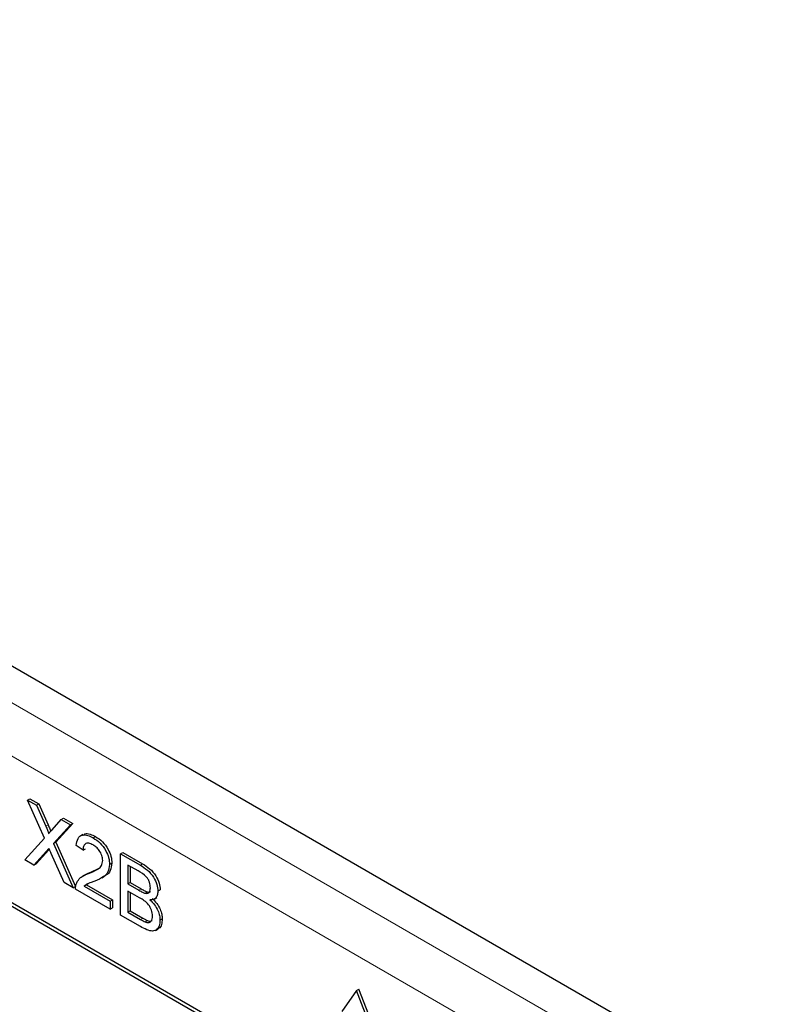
# Paper-space layout 'Blatt2' of a CAD drawing. Header units: millimetres. Extents: x 5 to 418, y 2 to 292.
# Tile 48 of 115: x 116.66 to 120.49, y 186.38 to 191.4. Entities that reach past the tile are written whole.
import ezdxf

# ---------------------------------------------------------------- set-up
doc = ezdxf.new("R2010")
doc.units = ezdxf.units.MM

psp = doc.layouts.new('Blatt2')

# ---------------------------------------------------------------- linework, layer by layer
at = {"color": 7, "linetype": 'Continuous', "lineweight": 25}
for p, q in [((122.1505, 184.9136), (110.906, 191.405)), ((119.4922, 185.2408), (113.5407, 188.6765)), ((119.4754, 185.2311), (113.5828, 188.6328)), ((116.6979, 187.4243), (116.7097, 187.4311)), ((116.7842, 187.2299), (116.6979, 187.4243)), ((116.6979, 187.4243), (116.744, 187.3977)), ((116.7097, 187.4311), (116.7557, 187.4045)), ((116.744, 187.3977), (116.7557, 187.4045)), ((116.7557, 187.4045), (116.803, 187.298)), ((116.744, 187.3977), (116.7913, 187.2912)), ((116.823, 187.2728), (116.8701, 187.3249)), ((116.9286, 187.3047), (116.8424, 187.2095)), ((116.8701, 187.3249), (116.8819, 187.3317)), ((116.8701, 187.3249), (116.9168, 187.2979)), ((116.8819, 187.3317), (116.9286, 187.3047)), ((116.9168, 187.2979), (116.9286, 187.3047)), ((116.9168, 187.2979), (116.8306, 187.2026)), ((116.684, 187.1193), (116.7842, 187.2299)), ((116.8306, 187.2026), (116.8424, 187.2095)), ((116.8306, 187.2026), (116.9307, 186.9769)), ((116.8424, 187.2095), (116.9425, 186.9837)), ((116.9808, 187.2482), (116.9676, 187.2405)), ((117.0334, 187.2307), (117.0452, 187.2375)), ((116.7948, 187.1631), (116.7307, 187.0924)), ((116.8066, 187.1699), (116.7424, 187.0992)), ((116.8094, 187.1731), (116.8066, 187.1699)), ((116.8846, 187.0035), (116.8187, 187.1522)), ((116.9812, 187.1685), (116.9465, 187.1925)), ((116.9812, 187.1685), (116.993, 187.1753)), ((117.1724, 187.1504), (117.1842, 187.1572)), ((117.1842, 187.1572), (117.2856, 187.0986)), ((116.7307, 187.0924), (116.684, 187.1193)), ((117.1168, 187.0961), (117.1286, 187.1029)), ((117.1724, 186.8374), (117.1724, 187.1504)), ((117.1724, 187.1504), (117.2739, 187.0918)), ((116.7307, 187.0924), (116.7424, 187.0992)), ((117.0092, 187.0487), (117.0209, 187.0555)), ((117.0209, 187.0555), (117.0601, 187.075)), ((117.2622, 187.0624), (117.2106, 187.0922)), ((117.2106, 187.0922), (117.2106, 186.9959)), ((117.2224, 187.0854), (117.2224, 187.0027)), ((116.9307, 186.9769), (116.8846, 187.0035)), ((116.9921, 187.0429), (116.9789, 187.0353)), ((117.077, 187.0277), (117.0902, 187.0353)), ((117.2106, 186.9959), (117.2224, 187.0027)), ((117.2224, 187.0027), (117.2783, 186.9705)), ((116.9307, 186.9769), (116.9425, 186.9837)), ((117.1202, 186.8675), (116.943, 186.9698)), ((116.9877, 186.9842), (116.9994, 186.991)), ((116.9877, 186.9842), (117.1202, 186.9076)), ((117.0071, 186.9975), (116.9994, 186.991)), ((116.9994, 186.991), (117.132, 186.9144)), ((117.2106, 186.9959), (117.2665, 186.9637)), ((117.2703, 186.9253), (117.2106, 186.9598)), ((117.2106, 186.9598), (117.2106, 186.8515)), ((117.2224, 186.953), (117.2224, 186.8583)), ((117.2991, 186.9486), (117.3108, 186.9554)), ((117.3635, 186.9589), (117.3753, 186.9657)), ((117.1202, 186.9076), (117.132, 186.9144)), ((117.1202, 186.9076), (117.1202, 186.8675)), ((117.132, 186.9144), (117.132, 186.8743)), ((117.344, 186.9189), (117.3572, 186.9266)), ((117.1202, 186.8675), (117.132, 186.8743)), ((117.2106, 186.8515), (117.2224, 186.8583)), ((117.2106, 186.8515), (117.2747, 186.8144)), ((117.2224, 186.8583), (117.2865, 186.8212)), ((117.2741, 186.7787), (117.1724, 186.8374)), ((117.2979, 186.8026), (117.3097, 186.8094)), ((117.3739, 186.8107), (117.3857, 186.8175)), ((117.3508, 186.759), (117.364, 186.7667)), ((118.3777, 186.4527), (118.3028, 186.3462)), ((118.3777, 186.4527), (118.3895, 186.4595)), ((118.4525, 186.2598), (118.3777, 186.4527)), ((118.4643, 186.2666), (118.3895, 186.4595))]:
    psp.add_line(p, q, dxfattribs=at)
at = {"color": 7, "linetype": 'Continuous', "lineweight": 18}
for p, q in [((112.92, 190.0555), (120.3487, 185.767)), ((120.2308, 185.5629), (112.8021, 189.8514)), ((116.7913, 187.2912), (116.803, 187.298)), ((116.7948, 187.1631), (116.8066, 187.1699)), ((117.2739, 187.0918), (117.2856, 187.0986)), ((117.2665, 186.9637), (117.2783, 186.9705)), ((117.2747, 186.8144), (117.2865, 186.8212))]:
    psp.add_line(p, q, dxfattribs=at)
at = {"color": 7, "linetype": 'Continuous', "lineweight": 25}
for points, knots in [([(116.7913, 187.2912), (116.7943, 187.2841), (116.7985, 187.2742), (116.8038, 187.2614), (116.8048, 187.2559), (116.8053, 187.2532)], [0, 0, 0, 0, 0.561277, 0.781763, 1, 1, 1, 1]), ([(116.803, 187.298), (116.806, 187.2909), (116.8102, 187.281), (116.815, 187.2699), (116.8158, 187.2661), (116.816, 187.265)], [0, 0, 0, 0, 0.646868, 0.900977, 1, 1, 1, 1]), ([(116.8053, 187.2532), (116.8086, 187.2569), (116.8145, 187.2634), (116.8204, 187.2699), (116.823, 187.2728)], [0, 0, 0, 0, 0.56, 1, 1, 1, 1]), ([(116.9825, 187.2456), (116.9851, 187.2481), (116.9936, 187.256), (117.0171, 187.2515), (117.0358, 187.2421), (117.0452, 187.2375)], [0, 0, 0, 0, 0.185653, 0.592247, 1, 1, 1, 1]), ([(116.9465, 187.1925), (116.9485, 187.2053), (116.9525, 187.2307), (116.9758, 187.2479), (117.0049, 187.2453), (117.0239, 187.2356), (117.0334, 187.2307)], [0, 0, 0, 0, 0.280235, 0.558893, 0.779132, 1, 1, 1, 1]), ([(117.0326, 187.195), (117.0251, 187.1987), (117.0102, 187.206), (116.9922, 187.2023), (116.9825, 187.1881), (116.9817, 187.175), (116.9812, 187.1685)], [0, 0, 0, 0, 0.28041, 0.559489, 0.779375, 1, 1, 1, 1]), ([(117.0334, 187.2307), (117.0452, 187.2229), (117.0688, 187.2074), (117.097, 187.1694), (117.1143, 187.1297), (117.1159, 187.1073), (117.1168, 187.0961)], [0, 0, 0, 0, 0.280482, 0.559644, 0.779749, 1, 1, 1, 1]), ([(117.0452, 187.2375), (117.057, 187.2297), (117.0806, 187.2142), (117.1088, 187.1762), (117.126, 187.1365), (117.1277, 187.1141), (117.1286, 187.1029)], [0, 0, 0, 0, 0.280482, 0.559644, 0.779749, 1, 1, 1, 1]), ([(116.8075, 187.1773), (116.8051, 187.1746), (116.8009, 187.17), (116.7966, 187.1652), (116.7948, 187.1631)], [0, 0, 0, 0, 0.560002, 1, 1, 1, 1]), ([(116.8187, 187.1522), (116.8166, 187.1569), (116.8129, 187.1652), (116.8092, 187.1736), (116.8075, 187.1773)], [0, 0, 0, 0, 0.56, 1, 1, 1, 1]), ([(117.082, 187.1158), (117.0811, 187.1243), (117.0793, 187.1414), (117.0652, 187.1663), (117.0489, 187.1844), (117.0381, 187.1915), (117.0326, 187.195)], [0, 0, 0, 0, 0.27908, 0.558612, 0.779043, 1, 1, 1, 1]), ([(117.0092, 187.0487), (117.0265, 187.0558), (117.0506, 187.0657), (117.0772, 187.0876), (117.0804, 187.1064), (117.082, 187.1158)], [0, 0, 0, 0, 0.561313, 0.781386, 1, 1, 1, 1]), ([(117.1286, 187.1029), (117.1267, 187.0891), (117.1229, 187.0615), (117.1049, 187.0432), (117.0926, 187.0375), (117.0898, 187.0362)], [0, 0, 0, 0, 0.43566, 0.873431, 1, 1, 1, 1]), ([(116.9922, 187.0427), (116.9961, 187.0449), (117.0051, 187.0501), (117.0152, 187.0535), (117.0209, 187.0555)], [0, 0, 0, 0, 0.4218292, 1, 1, 1, 1]), ([(117.1168, 187.0961), (117.1149, 187.0822), (117.1113, 187.0544), (117.0821, 187.0279), (117.057, 187.0175), (117.0416, 187.0111)], [0, 0, 0, 0, 0.278741, 0.558834, 1, 1, 1, 1]), ([(117.3253, 186.9771), (117.3245, 186.9861), (117.3233, 186.9996), (117.3149, 187.0187), (117.2966, 187.0441), (117.2775, 187.0543), (117.2622, 187.0624)], [0, 0, 0, 0, 0.249512, 0.375019, 0.500244, 1, 1, 1, 1]), ([(117.2739, 187.0918), (117.2859, 187.0844), (117.3099, 187.0697), (117.3412, 187.0344), (117.3598, 186.9936), (117.3623, 186.9705), (117.3635, 186.9589)], [0, 0, 0, 0, 0.281116, 0.560026, 0.780112, 1, 1, 1, 1]), ([(117.2856, 187.0986), (117.2977, 187.0912), (117.3216, 187.0765), (117.3529, 187.0412), (117.3716, 187.0004), (117.374, 186.9773), (117.3753, 186.9657)], [0, 0, 0, 0, 0.281116, 0.560026, 0.780112, 1, 1, 1, 1]), ([(116.9467, 186.9956), (116.9512, 187.005), (116.9588, 187.0207), (116.9759, 187.034), (116.9919, 187.0425), (117.0034, 187.0466), (117.0092, 187.0487)], [0, 0, 0, 0, 0.339411, 0.559525, 0.779752, 1, 1, 1, 1]), ([(117.0416, 187.0111), (117.0351, 187.0087), (117.0245, 187.0047), (117.0098, 186.9989), (116.9975, 186.9935), (116.9909, 186.9873), (116.9877, 186.9842)], [0, 0, 0, 0, 0.340038, 0.560063, 0.78009, 1, 1, 1, 1]), ([(116.943, 186.9698), (116.9431, 186.9751), (116.9433, 186.9844), (116.9456, 186.9922), (116.9467, 186.9956)], [0, 0, 0, 0, 0.559956, 1, 1, 1, 1]), ([(117.2665, 186.9637), (117.2726, 186.9601), (117.2836, 186.9538), (117.2943, 186.9502), (117.2991, 186.9486)], [0, 0, 0, 0, 0.560393, 1, 1, 1, 1]), ([(117.2783, 186.9705), (117.2844, 186.9669), (117.2954, 186.9606), (117.3061, 186.957), (117.3108, 186.9554)], [0, 0, 0, 0, 0.560393, 1, 1, 1, 1]), ([(117.2991, 186.9486), (117.3034, 186.9481), (117.312, 186.9471), (117.3233, 186.9558), (117.3245, 186.9691), (117.3253, 186.9771)], [0, 0, 0, 0, 0.280869, 0.561063, 1, 1, 1, 1]), ([(117.3108, 186.9554), (117.3154, 186.9545), (117.3214, 186.9534), (117.3252, 186.9568), (117.3262, 186.9577)], [0, 0, 0, 0, 0.753765, 1, 1, 1, 1]), ([(117.3635, 186.9589), (117.3627, 186.9513), (117.3612, 186.936), (117.3481, 186.9178), (117.3324, 186.9161), (117.3228, 186.9151)], [0, 0, 0, 0, 0.280336, 0.5608, 1, 1, 1, 1]), ([(117.3357, 186.8334), (117.3349, 186.8428), (117.3336, 186.857), (117.3248, 186.877), (117.3064, 186.9043), (117.2863, 186.916), (117.2703, 186.9253)], [0, 0, 0, 0, 0.249802, 0.375546, 0.501154, 1, 1, 1, 1]), ([(117.3228, 186.9151), (117.3307, 186.9072), (117.3465, 186.8915), (117.3631, 186.8623), (117.3726, 186.8342), (117.3735, 186.8186), (117.3739, 186.8107)], [0, 0, 0, 0, 0.280211, 0.55967, 0.779709, 1, 1, 1, 1]), ([(117.3346, 186.9219), (117.3425, 186.914), (117.3582, 186.8984), (117.3749, 186.8691), (117.3844, 186.841), (117.3853, 186.8254), (117.3857, 186.8175)], [0, 0, 0, 0, 0.280211, 0.55967, 0.779709, 1, 1, 1, 1]), ([(117.3739, 186.8107), (117.3731, 186.8009), (117.3714, 186.7812), (117.3582, 186.7609), (117.3267, 186.7507), (117.2958, 186.7671), (117.2741, 186.7787)], [0, 0, 0, 0, 0.187143, 0.374319, 0.560786, 1, 1, 1, 1]), ([(117.2747, 186.8144), (117.2791, 186.8119), (117.2868, 186.8074), (117.2945, 186.8041), (117.2979, 186.8026)], [0, 0, 0, 0, 0.560099, 1, 1, 1, 1]), ([(117.2865, 186.8212), (117.2909, 186.8187), (117.2986, 186.8142), (117.3063, 186.8109), (117.3097, 186.8094)], [0, 0, 0, 0, 0.560099, 1, 1, 1, 1]), ([(117.2979, 186.8026), (117.3039, 186.8008), (117.3158, 186.7973), (117.3283, 186.8044), (117.3348, 186.8173), (117.3354, 186.8281), (117.3357, 186.8334)], [0, 0, 0, 0, 0.28029, 0.559018, 0.779402, 1, 1, 1, 1]), ([(117.3097, 186.8094), (117.3159, 186.8072), (117.3252, 186.804), (117.3315, 186.8083), (117.3337, 186.8098)], [0, 0, 0, 0, 0.658905, 1, 1, 1, 1]), ([(117.3857, 186.8175), (117.3848, 186.8079), (117.3829, 186.7886), (117.3741, 186.7711), (117.3651, 186.7686), (117.3633, 186.7681)], [0, 0, 0, 0, 0.444756, 0.889591, 1, 1, 1, 1])]:
    psp.add_open_spline(points, degree=3, knots=knots, dxfattribs=at)

doc.saveas('drawing.dxf')
